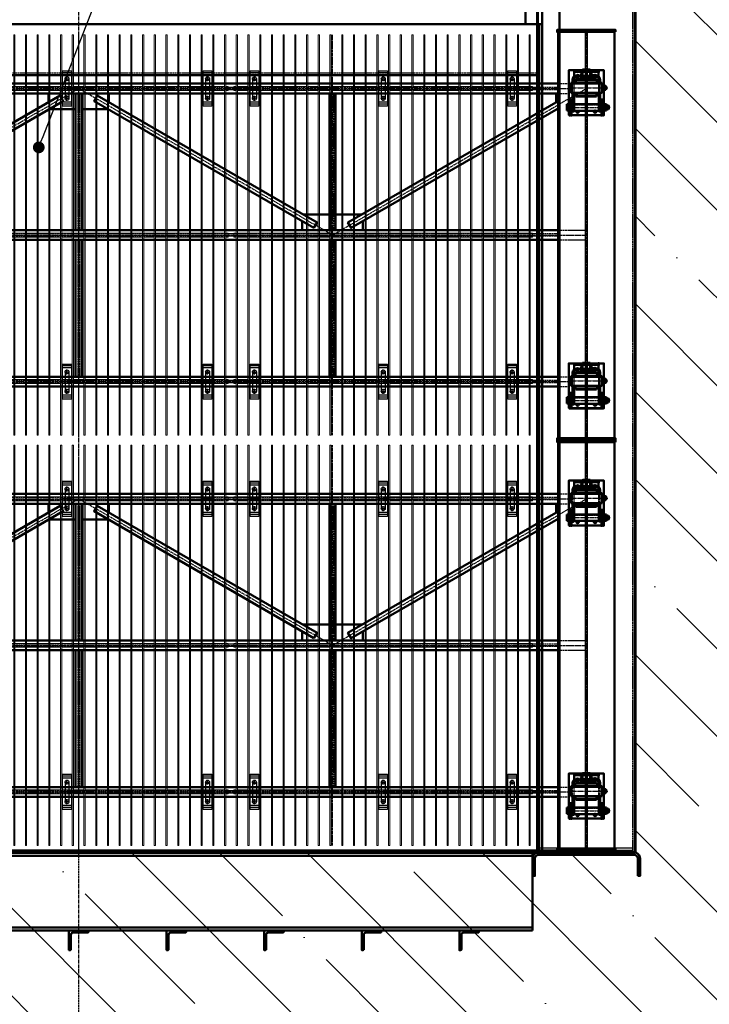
# Model space of a CAD drawing. Header units: millimetres. Extents: x 215401 to 282040, y -56103 to -5143.
# Tile 7 of 47: x 234284 to 237817, y -46934 to -41895. Entities that reach past the tile are written whole.
import ezdxf
from ezdxf import colors
from ezdxf.entities.mleader import LeaderData, LeaderLine
from ezdxf.math import Vec2, Vec3

# ---------------------------------------------------------------- set-up
doc = ezdxf.new("R2010")
doc.units = ezdxf.units.MM
for name, pattern in [('CENTER2', [28.575, 19.05, -3.175, 3.175, -3.175]), ('осевая', [50.8, 31.75, -6.35, 6.35, -6.35]), ('штриховая 04-2', [6, 4, -2])]:
    doc.linetypes.add(name, pattern=pattern)
for name, color, linetype, lineweight in [('ГТО-2_Бетон_060', 3, 'Continuous', 60), ('ГТО-2_Оси_025', 6, 'осевая', 25), ('ОЗиМ Линии', 7, 'Continuous', 25), ('ОЗиМ Металл', 1, 'Continuous', 50), ('ОЗиМ Металл тонкий', 221, 'Continuous', 15), ('ОЗиМ Металл штрих', 230, 'штриховая 04-2', 25), ('ОЗиМ Размеры', 2, 'Continuous', 35), ('ОЗИМ_Штриховка', 252, 'Continuous', 18)]:
    doc.layers.add(name, color=color, linetype=linetype, lineweight=lineweight)
doc.layers.add('ГТО-2_Штриховка_018', color=7, linetype='Continuous', lineweight=18, true_color=0x6b6b6b)
doc.layers.add('ОЗиМ Оси', color=4, linetype='CENTER2')
doc.styles.get("Standard").update_dxf_attribs({"font": 'arial.ttf'})

# ---------------------------------------------------------------- blocks, each defined once
blk = doc.blocks.new('A$C47311293')
at = {"layer": 'ОЗИМ_Штриховка'}
blk.add_hatch(color=256, dxfattribs=at).paths.add_polyline_path([(2628, 0), (2528, 0), (2528, -10), (2628, -10)])
h = blk.add_hatch(color=256, dxfattribs=at)
edge = h.paths.add_edge_path()
edge.add_line((2863, -130.2), (2863, -40.2))
edge.add_arc((2845, -40.2), 18, 0, 90)
edge.add_line((2845, -22.2), (2355, -22.2))
edge.add_arc((2355, -40.2), 18, 90, 180)
edge.add_line((2337, -40.2), (2337, -130.2))
edge.add_line((2337, -130.2), (2325, -130.2))
edge.add_line((2325, -130.2), (2325, -40.2))
edge.add_arc((2355, -40.2), 30, 90, 180, ccw=False)
edge.add_line((2355, -10.2), (2845, -10.2))
edge.add_arc((2845, -40.2), 30, 0, 90, ccw=False)
edge.add_line((2875, -40.2), (2875, -130.2))
edge.add_line((2875, -130.2), (2863, -130.2))
at = {"layer": 'ОЗиМ Металл'}
for p, q in [((2849.6, -10.5), (2850, 22490)), ((-2288, 4229.8), (2349.7, 4229.8)), ((2349.6, -10.5), (2349.7, 4229.8)), ((2349.7, 3968.5), (-2350.3, 3968.5)), ((-2528, 0, 0), (2528, 0, 0)), ((2325, -10.2), (-2325, -10.2)), ((-2325, -27.2), (2325, -27.2)), ((2325, -410.2), (2325, -10.2)), ((2325, -393.2), (-2325, -393.2)), ((2325, -410.2), (-2325, -410.2))]:
    blk.add_line(p, q, dxfattribs=at)
at = {"layer": 'ОЗиМ Металл', "elevation": 0}
for points in [[(2373, -1.2), (2463, -1.2), (2463, 4938.6), (2373, 4938.6)], [(2628, 0), (2528, 0), (2528, -10), (2628, -10)]]:
    blk.add_lwpolyline(points, close=True, dxfattribs=at)
at = {"layer": 'ОЗиМ Металл'}
blk.add_lwpolyline([(2288, 4229.8), (2373, 4229.8), (2373, 4319.8), (2288, 4319.8)], close=True, dxfattribs=at)
for points in [[(2863, -130.2), (2863, -40.2, 0.414214), (2845, -22.2), (2355, -22.2, 0.414214), (2337, -40.2), (2337, -130.2), (2325, -130.2), (2325, -40.2, -0.414214), (2355, -10.2), (2845, -10.2, -0.414214), (2875, -40.2), (2875, -130.2)], [(-40, -432), (-40, -506, -0.414214), (-44, -510), (-50, -510), (-50, -410), (50, -410), (50, -416, -0.414214), (46, -420), (-28, -420, 0.414214)], [(460, -432), (460, -506, -0.414214), (456, -510), (450, -510), (450, -410), (550, -410), (550, -416, -0.414214), (546, -420), (472, -420, 0.414214)], [(960, -432.2), (960, -506.2, -0.414214), (956, -510.2), (950, -510.2), (950, -410.2), (1050, -410.2), (1050, -416.2, -0.414214), (1046, -420.2), (972, -420.2, 0.414214)], [(1460, -432), (1460, -506, -0.414214), (1456, -510), (1450, -510), (1450, -410), (1550, -410), (1550, -416, -0.414214), (1546, -420), (1472, -420, 0.414214)], [(1960, -432.2), (1960, -506.2, -0.414214), (1956, -510.2), (1950, -510.2), (1950, -410.2), (2050, -410.2), (2050, -416.2, -0.414214), (2046, -420.2), (1972, -420.2, 0.414214)]]:
    blk.add_lwpolyline(points, format="xyb", close=True, dxfattribs=at)
at = {"layer": 'ОЗиМ Металл штрих'}
for p, q in [((2837.6, -10.5), (2838, 22490)), ((2361.6, -10.5), (2361.7, 4229.8)), ((2349.7, 3979.1), (-2350.3, 3979.1))]:
    blk.add_line(p, q, dxfattribs=at)
at = {"layer": 'ОЗиМ Металл штрих', "ltscale": 0.5}
for p, q in [((2361.7, -0.2), (2361.7, 4229.8)), ((2838.4, 12), (2362, 12)), ((2838.4, 0), (2362, 0))]:
    blk.add_line(p, q, dxfattribs=at)
blk = doc.blocks.new('ОЗиМ_Реш.')
at = {"layer": 'ОЗиМ Металл тонкий'}
for p, q in [((461184.8, 833016.3), (461184.8, 830966.3)), ((461184.8, 833016.3), (461190.8, 833016.3)), ((461190.8, 830966.3), (461190.8, 833016.3)), ((461244.8, 833016.3), (461244.8, 830966.3)), ((461244.8, 833016.3), (461250.8, 833016.3)), ((461250.8, 830966.3), (461250.8, 833016.3)), ((461304.8, 833016.3), (461304.8, 830966.3)), ((461304.8, 833016.3), (461310.8, 833016.3)), ((461310.8, 830966.3), (461310.8, 833016.3)), ((461364.8, 833016.3), (461364.8, 830966.3)), ((461364.8, 833016.3), (461370.8, 833016.3)), ((461370.8, 830966.3), (461370.8, 833016.3)), ((461424.8, 833016.3), (461424.8, 830966.3)), ((461424.8, 833016.3), (461430.8, 833016.3)), ((461430.8, 830966.3), (461430.8, 833016.3)), ((461484.8, 833016.3), (461484.8, 830966.3)), ((461484.8, 833016.3), (461490.8, 833016.3)), ((461490.8, 830966.3), (461490.8, 833016.3)), ((461544.8, 833016.3), (461544.8, 830966.3)), ((461544.8, 833016.3), (461550.8, 833016.3)), ((461550.8, 830966.3), (461550.8, 833016.3)), ((461604.8, 833016.3), (461604.8, 830966.3)), ((461604.8, 833016.3), (461610.8, 833016.3)), ((461610.8, 830966.3), (461610.8, 833016.3)), ((461664.8, 833016.3), (461664.8, 830966.3)), ((461664.8, 833016.3), (461670.8, 833016.3)), ((461670.8, 830966.3), (461670.8, 833016.3)), ((461724.8, 833016.3), (461724.8, 830966.3)), ((461724.8, 833016.3), (461730.8, 833016.3)), ((461730.8, 830966.3), (461730.8, 833016.3)), ((461784.8, 833016.3), (461784.8, 830966.3)), ((461784.8, 833016.3), (461790.8, 833016.3)), ((461790.8, 830966.3), (461790.8, 833016.3)), ((461844.8, 833016.3), (461844.8, 830966.3)), ((461844.8, 833016.3), (461850.8, 833016.3)), ((461850.8, 830966.3), (461850.8, 833016.3)), ((461904.8, 833016.3), (461904.8, 830966.3)), ((461904.8, 833016.3), (461910.8, 833016.3)), ((461910.8, 830966.3), (461910.8, 833016.3)), ((461964.8, 833016.3), (461964.8, 830966.3)), ((461964.8, 833016.3), (461970.8, 833016.3)), ((461970.8, 830966.3), (461970.8, 833016.3)), ((462024.8, 833016.3), (462024.8, 830966.3)), ((462024.8, 833016.3), (462030.8, 833016.3)), ((462030.8, 830966.3), (462030.8, 833016.3)), ((462084.8, 833016.3), (462084.8, 830966.3)), ((462084.8, 833016.3), (462090.8, 833016.3)), ((462090.8, 830966.3), (462090.8, 833016.3)), ((462144.8, 833016.3), (462144.8, 830966.3)), ((462144.8, 833016.3), (462150.8, 833016.3)), ((462150.8, 830966.3), (462150.8, 833016.3)), ((462204.8, 833016.3), (462204.8, 830966.3)), ((462204.8, 833016.3), (462210.8, 833016.3)), ((462210.8, 830966.3), (462210.8, 833016.3)), ((462264.8, 833016.3), (462264.8, 830966.3)), ((462264.8, 833016.3), (462270.8, 833016.3)), ((462270.8, 830966.3), (462270.8, 833016.3)), ((462324.8, 833016.3), (462324.8, 830966.3)), ((462324.8, 833016.3), (462330.8, 833016.3)), ((462330.8, 830966.3), (462330.8, 833016.3)), ((462384.8, 833016.3), (462384.8, 830966.3)), ((462384.8, 833016.3), (462390.8, 833016.3)), ((462390.8, 830966.3), (462390.8, 833016.3)), ((462444.8, 833016.3), (462444.8, 830966.3)), ((462444.8, 833016.3), (462450.8, 833016.3)), ((462450.8, 830966.3), (462450.8, 833016.3)), ((462504.8, 833016.3), (462504.8, 830966.3)), ((462504.8, 833016.3), (462510.8, 833016.3)), ((462510.8, 830966.3), (462510.8, 833016.3)), ((462564.8, 833016.3), (462564.8, 830966.3)), ((462564.8, 833016.3), (462570.8, 833016.3)), ((462570.8, 830966.3), (462570.8, 833016.3)), ((462624.8, 833016.3), (462624.8, 830966.3)), ((462624.8, 833016.3), (462630.8, 833016.3)), ((462630.8, 830966.3), (462630.8, 833016.3)), ((462684.8, 833016.3), (462684.8, 830966.3)), ((462684.8, 833016.3), (462690.8, 833016.3)), ((462690.8, 830966.3), (462690.8, 833016.3)), ((461172.8, 832751.3), (461184.8, 832751.3)), ((461172.8, 832751.3), (461172.8, 832731.3)), ((461172.8, 832731.3), (461184.8, 832731.3)), ((461190.8, 832751.3), (461244.8, 832751.3)), ((461190.8, 832731.3), (461244.8, 832731.3)), ((461250.8, 832751.3), (461304.8, 832751.3)), ((461250.8, 832731.3), (461304.8, 832731.3)), ((461310.8, 832751.3), (461364.8, 832751.3)), ((461310.8, 832731.3), (461364.8, 832731.3)), ((461370.8, 832751.3), (461424.8, 832751.3)), ((461370.8, 832731.3), (461424.8, 832731.3)), ((461430.8, 832751.3), (461484.8, 832751.3)), ((461430.8, 832731.3), (461484.8, 832731.3)), ((461490.8, 832751.3), (461544.8, 832751.3)), ((461490.8, 832731.3), (461544.8, 832731.3)), ((461550.8, 832751.3), (461604.8, 832751.3)), ((461550.8, 832731.3), (461604.8, 832731.3)), ((461610.8, 832751.3), (461664.8, 832751.3)), ((461610.8, 832731.3), (461664.8, 832731.3)), ((461670.8, 832751.3), (461724.8, 832751.3)), ((461670.8, 832731.3), (461724.8, 832731.3)), ((461730.8, 832751.3), (461784.8, 832751.3)), ((461730.8, 832731.3), (461784.8, 832731.3)), ((461790.8, 832751.3), (461844.8, 832751.3)), ((461790.8, 832731.3), (461844.8, 832731.3)), ((461850.8, 832751.3), (461904.8, 832751.3)), ((461850.8, 832731.3), (461904.8, 832731.3)), ((461910.8, 832751.3), (461964.8, 832751.3)), ((461910.8, 832731.3), (461964.8, 832731.3)), ((461970.8, 832751.3), (462024.8, 832751.3)), ((461970.8, 832731.3), (462024.8, 832731.3)), ((462030.8, 832751.3), (462084.8, 832751.3)), ((462030.8, 832731.3), (462084.8, 832731.3)), ((462090.8, 832751.3), (462144.8, 832751.3)), ((462090.8, 832731.3), (462144.8, 832731.3)), ((462150.8, 832751.3), (462204.8, 832751.3)), ((462150.8, 832731.3), (462204.8, 832731.3)), ((462210.8, 832751.3), (462264.8, 832751.3)), ((462210.8, 832731.3), (462264.8, 832731.3)), ((462270.8, 832751.3), (462324.8, 832751.3)), ((462270.8, 832731.3), (462324.8, 832731.3)), ((462330.8, 832751.3), (462384.8, 832751.3)), ((462330.8, 832731.3), (462384.8, 832731.3)), ((462390.8, 832751.3), (462444.8, 832751.3)), ((462390.8, 832731.3), (462444.8, 832731.3)), ((462450.8, 832751.3), (462504.8, 832751.3)), ((462450.8, 832731.3), (462504.8, 832731.3)), ((462510.8, 832751.3), (462564.8, 832751.3)), ((462510.8, 832731.3), (462564.8, 832731.3)), ((462570.8, 832751.3), (462624.8, 832751.3)), ((462570.8, 832731.3), (462624.8, 832731.3)), ((462630.8, 832751.3), (462684.8, 832751.3)), ((462630.8, 832731.3), (462684.8, 832731.3)), ((462702.8, 832751.3), (462690.8, 832751.3)), ((462702.8, 832731.3), (462690.8, 832731.3)), ((462702.8, 832751.3), (462702.8, 832731.3)), ((461172.8, 832001.3), (461184.8, 832001.3)), ((461172.8, 832001.3), (461172.8, 831981.3)), ((461172.8, 831981.3), (461184.8, 831981.3)), ((461190.8, 832001.3), (461244.8, 832001.3)), ((461190.8, 831981.3), (461244.8, 831981.3)), ((461250.8, 832001.3), (461304.8, 832001.3)), ((461250.8, 831981.3), (461304.8, 831981.3)), ((461310.8, 832001.3), (461364.8, 832001.3)), ((461310.8, 831981.3), (461364.8, 831981.3)), ((461370.8, 832001.3), (461424.8, 832001.3)), ((461370.8, 831981.3), (461424.8, 831981.3)), ((461430.8, 832001.3), (461484.8, 832001.3)), ((461430.8, 831981.3), (461484.8, 831981.3)), ((461490.8, 832001.3), (461544.8, 832001.3)), ((461490.8, 831981.3), (461544.8, 831981.3)), ((461550.8, 832001.3), (461604.8, 832001.3)), ((461550.8, 831981.3), (461604.8, 831981.3)), ((461610.8, 832001.3), (461664.8, 832001.3)), ((461610.8, 831981.3), (461664.8, 831981.3)), ((461670.8, 832001.3), (461724.8, 832001.3)), ((461670.8, 831981.3), (461724.8, 831981.3)), ((461730.8, 832001.3), (461784.8, 832001.3)), ((461730.8, 831981.3), (461784.8, 831981.3)), ((461790.8, 832001.3), (461844.8, 832001.3)), ((461790.8, 831981.3), (461844.8, 831981.3)), ((461850.8, 832001.3), (461904.8, 832001.3)), ((461850.8, 831981.3), (461904.8, 831981.3)), ((461910.8, 832001.3), (461964.8, 832001.3)), ((461910.8, 831981.3), (461964.8, 831981.3)), ((461970.8, 832001.3), (462024.8, 832001.3)), ((461970.8, 831981.3), (462024.8, 831981.3)), ((462030.8, 832001.3), (462084.8, 832001.3)), ((462030.8, 831981.3), (462084.8, 831981.3)), ((462090.8, 832001.3), (462144.8, 832001.3)), ((462090.8, 831981.3), (462144.8, 831981.3)), ((462150.8, 832001.3), (462204.8, 832001.3)), ((462150.8, 831981.3), (462204.8, 831981.3)), ((462210.8, 832001.3), (462264.8, 832001.3)), ((462210.8, 831981.3), (462264.8, 831981.3)), ((462270.8, 832001.3), (462324.8, 832001.3)), ((462270.8, 831981.3), (462324.8, 831981.3)), ((462330.8, 832001.3), (462384.8, 832001.3)), ((462330.8, 831981.3), (462384.8, 831981.3)), ((462390.8, 832001.3), (462444.8, 832001.3)), ((462390.8, 831981.3), (462444.8, 831981.3)), ((462450.8, 832001.3), (462504.8, 832001.3)), ((462450.8, 831981.3), (462504.8, 831981.3)), ((462510.8, 832001.3), (462564.8, 832001.3)), ((462510.8, 831981.3), (462564.8, 831981.3)), ((462570.8, 832001.3), (462624.8, 832001.3)), ((462570.8, 831981.3), (462624.8, 831981.3)), ((462630.8, 832001.3), (462684.8, 832001.3)), ((462630.8, 831981.3), (462684.8, 831981.3)), ((462702.8, 832001.3), (462690.8, 832001.3)), ((462702.8, 831981.3), (462690.8, 831981.3)), ((462702.8, 832001.3), (462702.8, 831981.3)), ((461172.8, 831251.3), (461184.8, 831251.3)), ((461172.8, 831251.3), (461172.8, 831231.3)), ((461172.8, 831231.3), (461184.8, 831231.3)), ((461190.8, 831251.3), (461244.8, 831251.3)), ((461190.8, 831231.3), (461244.8, 831231.3)), ((461250.8, 831251.3), (461304.8, 831251.3)), ((461250.8, 831231.3), (461304.8, 831231.3)), ((461310.8, 831251.3), (461364.8, 831251.3)), ((461310.8, 831231.3), (461364.8, 831231.3)), ((461370.8, 831251.3), (461424.8, 831251.3)), ((461370.8, 831231.3), (461424.8, 831231.3)), ((461430.8, 831251.3), (461484.8, 831251.3)), ((461430.8, 831231.3), (461484.8, 831231.3)), ((461490.8, 831251.3), (461544.8, 831251.3)), ((461490.8, 831231.3), (461544.8, 831231.3)), ((461550.8, 831251.3), (461604.8, 831251.3)), ((461550.8, 831231.3), (461604.8, 831231.3)), ((461610.8, 831251.3), (461664.8, 831251.3)), ((461610.8, 831231.3), (461664.8, 831231.3)), ((461670.8, 831251.3), (461724.8, 831251.3)), ((461670.8, 831231.3), (461724.8, 831231.3)), ((461730.8, 831251.3), (461784.8, 831251.3)), ((461730.8, 831231.3), (461784.8, 831231.3)), ((461790.8, 831251.3), (461844.8, 831251.3)), ((461790.8, 831231.3), (461844.8, 831231.3)), ((461850.8, 831251.3), (461904.8, 831251.3)), ((461850.8, 831231.3), (461904.8, 831231.3)), ((461910.8, 831251.3), (461964.8, 831251.3)), ((461910.8, 831231.3), (461964.8, 831231.3)), ((461970.8, 831251.3), (462024.8, 831251.3)), ((461970.8, 831231.3), (462024.8, 831231.3)), ((462030.8, 831251.3), (462084.8, 831251.3)), ((462030.8, 831231.3), (462084.8, 831231.3)), ((462090.8, 831251.3), (462144.8, 831251.3)), ((462090.8, 831231.3), (462144.8, 831231.3)), ((462150.8, 831251.3), (462204.8, 831251.3)), ((462150.8, 831231.3), (462204.8, 831231.3)), ((462210.8, 831251.3), (462264.8, 831251.3)), ((462210.8, 831231.3), (462264.8, 831231.3)), ((462270.8, 831251.3), (462324.8, 831251.3)), ((462270.8, 831231.3), (462324.8, 831231.3)), ((462330.8, 831251.3), (462384.8, 831251.3)), ((462330.8, 831231.3), (462384.8, 831231.3)), ((462390.8, 831251.3), (462444.8, 831251.3)), ((462390.8, 831231.3), (462444.8, 831231.3)), ((462450.8, 831251.3), (462504.8, 831251.3)), ((462450.8, 831231.3), (462504.8, 831231.3)), ((462510.8, 831251.3), (462564.8, 831251.3)), ((462510.8, 831231.3), (462564.8, 831231.3)), ((462570.8, 831251.3), (462624.8, 831251.3)), ((462570.8, 831231.3), (462624.8, 831231.3)), ((462630.8, 831251.3), (462684.8, 831251.3)), ((462630.8, 831231.3), (462684.8, 831231.3)), ((462702.8, 831251.3), (462690.8, 831251.3)), ((462702.8, 831231.3), (462690.8, 831231.3)), ((462702.8, 831251.3), (462702.8, 831231.3)), ((461184.8, 830966.3), (461190.8, 830966.3)), ((461244.8, 830966.3), (461250.8, 830966.3)), ((461304.8, 830966.3), (461310.8, 830966.3)), ((461364.8, 830966.3), (461370.8, 830966.3)), ((461424.8, 830966.3), (461430.8, 830966.3)), ((461484.8, 830966.3), (461490.8, 830966.3)), ((461544.8, 830966.3), (461550.8, 830966.3)), ((461604.8, 830966.3), (461610.8, 830966.3)), ((461664.8, 830966.3), (461670.8, 830966.3)), ((461724.8, 830966.3), (461730.8, 830966.3)), ((461784.8, 830966.3), (461790.8, 830966.3)), ((461844.8, 830966.3), (461850.8, 830966.3)), ((461904.8, 830966.3), (461910.8, 830966.3)), ((461964.8, 830966.3), (461970.8, 830966.3)), ((462024.8, 830966.3), (462030.8, 830966.3)), ((462084.8, 830966.3), (462090.8, 830966.3)), ((462144.8, 830966.3), (462150.8, 830966.3)), ((462204.8, 830966.3), (462210.8, 830966.3)), ((462264.8, 830966.3), (462270.8, 830966.3)), ((462324.8, 830966.3), (462330.8, 830966.3)), ((462384.8, 830966.3), (462390.8, 830966.3)), ((462444.8, 830966.3), (462450.8, 830966.3)), ((462504.8, 830966.3), (462510.8, 830966.3)), ((462564.8, 830966.3), (462570.8, 830966.3)), ((462624.8, 830966.3), (462630.8, 830966.3)), ((462684.8, 830966.3), (462690.8, 830966.3))]:
    blk.add_line(p, q, dxfattribs=at)
blk = doc.blocks.new('A$C009B3D35')
at = {"layer": 'ОЗиМ Линии'}
for p, q in [((76, 9), (76, 31)), ((108, 9), (108, 31)), ((276, 37), (276, 59)), ((308, 37), (308, 59))]:
    blk.add_line(p, q, dxfattribs=at)
for points in [[(401, 349), (404, 351), (406, 352), (407, 352), (409, 352), (410, 352), (411, 352), (412, 351), (414, 351), (415, 351), (416, 350), (417, 349), (419, 348)], [(405, 305), (407, 306), (410, 306), (413, 306), (415, 306), (418, 306), (421, 308)]]:
    blk.add_lwpolyline(points, dxfattribs=at)
at = {"layer": 'ОЗиМ Металл'}
for p, q in [((11, 69), (11, 409)), ((11, 409), (171, 409)), ((54, 409), (54, 393)), ((59, 438), (65, 441)), ((59, 413), (59, 438)), ((65, 409), (59, 413)), ((65, 441), (119, 441)), ((119, 409), (65, 409)), ((70, 441), (76, 438)), ((76, 413), (70, 409)), ((76, 438), (76, 413)), ((115, 441), (109, 438)), ((109, 438), (109, 413)), ((109, 413), (115, 409)), ((119, 441), (125, 438)), ((125, 413), (119, 409)), ((125, 438), (125, 413)), ((131, 409), (131, 393)), ((171, 409), (171, 383)), ((260, 403), (265, 406)), ((265, 406), (319, 406)), ((270, 406), (276, 403)), ((315, 406), (309, 403)), ((319, 406), (325, 403)), ((11, 393), (171, 393)), ((51, 381), (202, 381)), ((51, 365), (51, 381)), ((202, 365), (51, 365)), ((129, 387), (55, 387)), ((55, 387), (55, 381)), ((55, 381), (61, 381)), ((58, 365), (58, 113)), ((61, 381), (135, 381)), ((72, 387), (72, 393)), ((112, 387), (112, 393)), ((125, 365), (125, 113)), ((129, 381), (129, 387)), ((202, 381), (242, 381)), ((202, 365), (242, 365)), ((203, 349), (203, 137)), ((215, 349), (203, 349)), ((215, 357), (215, 129)), ((242, 357), (215, 357)), ((242, 399), (242, 79)), ((342, 399), (242, 399)), ((260, 403), (260, 399)), ((276, 403), (276, 399)), ((309, 403), (309, 399)), ((325, 403), (325, 399)), ((335, 79), (335, 399)), ((342, 79), (342, 399)), ((354, 381), (342, 381)), ((355, 365), (342, 365)), ((370, 357), (342, 357)), ((354, 381), (375, 381)), ((375, 365), (355, 365)), ((370, 129), (370, 357)), ((370, 348), (382, 348)), ((382, 348), (382, 136)), ((405, 305), (405, 144)), ((411, 363), (471, 363)), ((415, 306), (415, 190)), ((421, 308), (421, 288)), ((455, 115), (455, 363)), ((471, 363), (471, 115)), ((421, 288), (421, 292)), ((455, 278), (431, 278)), ((455, 289), (435, 289)), ((471, 278), (476, 278)), ((475, 278), (475, 200)), ((475, 278), (475, 278)), ((476, 278), (478, 276)), ((476, 200), (478, 202)), ((478, 276), (478, 202)), ((51, 113), (202, 113)), ((51, 97), (51, 113)), ((202, 113), (242, 113)), ((203, 137), (215, 137)), ((215, 129), (242, 129)), ((227, 129), (227, 129)), ((241, 113), (241, 113)), ((342, 129), (370, 129)), ((358, 113), (342, 113)), ((358, 113), (375, 113)), ((382, 136), (370, 136)), ((471, 115), (411, 115)), ((415, 190), (415, 144)), ((421, 190), (421, 144)), ((431, 200), (455, 200)), ((435, 189), (455, 189)), ((471, 200), (471, 200)), ((476, 200), (471, 200)), ((11, 85), (171, 85)), ((171, 69), (11, 69)), ((202, 97), (51, 97)), ((54, 85), (54, 69)), ((55, 97), (55, 91)), ((55, 91), (129, 91)), ((55, 69), (55, 63)), ((55, 63), (129, 63)), ((59, 60), (65, 63)), ((59, 35), (59, 60)), ((65, 31), (59, 35)), ((119, 31), (65, 31)), ((70, 63), (76, 60)), ((76, 35), (70, 31)), ((72, 91), (72, 85)), ((72, 13), (72, 31)), ((112, 13), (72, 13)), ((72, 13), (77, 8)), ((76, 60), (76, 35)), ((107, 8), (77, 8)), ((90, 51), (94, 51)), ((90, 43), (94, 43)), ((94, 51), (94, 51)), ((94, 51), (94, 51)), ((112, 13), (107, 8)), ((115, 63), (109, 60)), ((109, 60), (109, 35)), ((109, 35), (115, 31)), ((112, 91), (112, 85)), ((112, 13), (112, 31)), ((119, 63), (125, 60)), ((125, 35), (119, 31)), ((125, 60), (125, 35)), ((129, 91), (129, 97)), ((129, 63), (129, 69)), ((131, 85), (131, 69)), ((171, 95), (171, 69)), ((202, 97), (242, 97)), ((242, 79), (342, 79)), ((259, 62), (259, 79)), ((265, 59), (259, 62)), ((319, 59), (265, 59)), ((276, 62), (270, 59)), ((272, 41), (272, 59)), ((312, 41), (272, 41)), ((272, 41), (277, 36)), ((276, 79), (276, 62)), ((307, 36), (277, 36)), ((290, 79), (294, 79)), ((291, 71), (295, 71)), ((294, 79), (295, 79)), ((294, 79), (295, 79)), ((312, 41), (307, 36)), ((309, 79), (309, 62)), ((309, 62), (315, 59)), ((312, 41), (312, 59)), ((325, 62), (319, 59)), ((325, 79), (325, 62)), ((356, 97), (342, 97)), ((375, 97), (356, 97))]:
    blk.add_line(p, q, dxfattribs=at)
blk.add_circle((411, 329), 13, dxfattribs=at)
for centre, radius, start, end in [((92, 400), 41, 66.2864, 113.7136), ((92, 450), 41, 246.2864, 293.7136), ((292, 365), 41, 66.2864, 113.7136), ((51, 330), 14, 64.9092, 295.0908), ((191, 383), 20, 180, 185.9416), ((367, 328), 53, 24.6443, 87.6795), ((375, 335), 46, 15.5114, 90), ((375, 335), 30, 27.7998, 90), ((431, 288), 10, 180, 270), ((435, 279), 10, 90, 175.8005), ((51, 150), 14, 63.9299, 296.0701), ((369, 144), 46, 270, 0), ((375, 144), 46, 270, 0), ((375, 144), 30, 270, 0), ((411, 149), 13, 120.0354, 237.7021), ((431, 190), 10, 90, 180), ((411, 149), 13, 316.2091, 43.094), ((435, 199), 10, 185.4619, 270), ((92, 22), 41, 66.2864, 113.7136), ((92, 72), 41, 246.2864, 293.7136), ((90, 47), 4, 91.4107, 270.9245), ((94, 47), 4, 270, 90), ((191, 95), 20, 174.4632, 180), ((292, 100), 41, 246.2864, 293.7136), ((290, 75), 4, 91.4107, 270.9245), ((295, 75), 4, 270, 90)]:
    blk.add_arc(centre, radius, start, end, dxfattribs=at)
for p in [(11, 409), (11, 409), (268, 406), (285, 406), (11, 393), (52, 377), (55, 381), (72, 387), (92, 387), (92, 381), (112, 387), (129, 381), (252, 399), (411, 329), (455, 363), (455, 363), (455, 363), (455, 302), (455, 302), (455, 289), (455, 289), (455, 282), (455, 282), (441, 200), (441, 190), (445, 199), (455, 115), (471, 115), (471, 115), (11, 85), (11, 69), (55, 97), (59, 63), (72, 91), (92, 97), (92, 91), (92, 8), (112, 91), (129, 97)]:
    blk.add_point(p, dxfattribs=at)
at = {"layer": 'ОЗиМ Металл штрих', "ltscale": 0.8}
for p, q in [((63, 365), (63, 113)), ((118, 365), (118, 113)), ((242, 381), (342, 381)), ((242, 365), (342, 365)), ((242, 113), (342, 113)), ((242, 97), (342, 97))]:
    blk.add_line(p, q, dxfattribs=at)
at = {"layer": 'ОЗиМ Металл штрих', "ltscale": 0.53}
blk.add_line((215, 345), (242, 345), dxfattribs=at)
at = {"layer": 'ОЗиМ Металл штрих', "ltscale": 0.5}
for p, q in [((370, 345), (342, 345)), ((215, 140), (242, 140)), ((370, 140), (342, 140))]:
    blk.add_line(p, q, dxfattribs=at)
at = {"layer": 'ОЗиМ Оси', "ltscale": 0.5}
for p, q in [((92, 451), (92, 0)), ((292, 399), (292, 413)), ((292, 399), (292, 17)), ((471, 239), (0, 240)), ((102, 47), (82, 47)), ((303, 75), (282, 75))]:
    blk.add_line(p, q, dxfattribs=at)
at = {"layer": 'ОЗиМ Оси'}
for p, q in [((29, 330), (67, 330)), ((51, 348), (51, 311)), ((394, 329), (429, 329)), ((411, 349), (411, 310)), ((30, 150), (69, 150)), ((51, 170), (51, 127)), ((387, 149), (437, 149))]:
    blk.add_line(p, q, dxfattribs=at)
blk.add_point((471, 363), dxfattribs=at)
blk = doc.blocks.new('A$C41D7639D')
at = {"layer": 'ОЗиМ Линии'}
for p, q in [((-70, 3950), (-70, 3850)), ((-50, 3950), (-50, 3850)), ((650, 3950), (650, 3850)), ((670, 3950), (670, 3850)), ((890, 3950), (890, 3850)), ((910, 3950), (910, 3850)), ((1550, 3950), (1550, 3850)), ((1570, 3950), (1570, 3850)), ((2210, 3950), (2210, 3850)), ((2230, 3950), (2230, 3850)), ((-70, 2450), (-70, 2350)), ((-50, 2450), (-50, 2350)), ((650, 2450), (650, 2350)), ((670, 2450), (670, 2350)), ((890, 2450), (890, 2350)), ((910, 2450), (910, 2350)), ((1550, 2450), (1550, 2350)), ((1570, 2450), (1570, 2350)), ((2210, 2450), (2210, 2350)), ((2230, 2450), (2230, 2350)), ((-70, 1850), (-70, 1750)), ((-50, 1850), (-50, 1750)), ((650, 1850), (650, 1750)), ((670, 1850), (670, 1750)), ((890, 1850), (890, 1750)), ((910, 1850), (910, 1750)), ((1550, 1850), (1550, 1750)), ((1570, 1850), (1570, 1750)), ((2210, 1850), (2210, 1750)), ((2230, 1850), (2230, 1750)), ((-70, 350), (-70, 250)), ((-50, 350), (-50, 250)), ((650, 350), (650, 250)), ((670, 350), (670, 250)), ((890, 350), (890, 250)), ((910, 350), (910, 250)), ((1550, 350), (1550, 250)), ((1570, 350), (1570, 250)), ((2210, 350), (2210, 250)), ((2230, 350), (2230, 250))]:
    blk.add_line(p, q, dxfattribs=at)
for points in [[(-37.5, 3810), (-82.5, 3810), (-82.5, 3990), (-37.5, 3990)], [(682.5, 3810), (637.5, 3810), (637.5, 3990), (682.5, 3990)], [(922.5, 3810), (877.5, 3810), (877.5, 3990), (922.5, 3990)], [(1582.5, 3810), (1537.5, 3810), (1537.5, 3990), (1582.5, 3990)], [(2242.5, 3810), (2197.5, 3810), (2197.5, 3990), (2242.5, 3990)], [(-37.5, 2310), (-82.5, 2310), (-82.5, 2490), (-37.5, 2490)], [(682.5, 2310), (637.5, 2310), (637.5, 2490), (682.5, 2490)], [(922.5, 2310), (877.5, 2310), (877.5, 2490), (922.5, 2490)], [(1582.5, 2310), (1537.5, 2310), (1537.5, 2490), (1582.5, 2490)], [(2242.5, 2310), (2197.5, 2310), (2197.5, 2490), (2242.5, 2490)], [(-37.5, 1710), (-82.5, 1710), (-82.5, 1890), (-37.5, 1890)], [(682.5, 1710), (637.5, 1710), (637.5, 1890), (682.5, 1890)], [(922.5, 1710), (877.5, 1710), (877.5, 1890), (922.5, 1890)], [(1582.5, 1710), (1537.5, 1710), (1537.5, 1890), (1582.5, 1890)], [(2242.5, 1710), (2197.5, 1710), (2197.5, 1890), (2242.5, 1890)], [(-37.5, 210), (-82.5, 210), (-82.5, 390), (-37.5, 390)], [(682.5, 210), (637.5, 210), (637.5, 390), (682.5, 390)], [(922.5, 210), (877.5, 210), (877.5, 390), (922.5, 390)], [(1582.5, 210), (1537.5, 210), (1537.5, 390), (1582.5, 390)], [(2242.5, 210), (2197.5, 210), (2197.5, 390), (2242.5, 390)]]:
    blk.add_lwpolyline(points, close=True, dxfattribs=at)
for centre in [(-60, 3950), (660, 3950), (900, 3950), (1560, 3950), (2220, 3950), (-60, 3850), (660, 3850), (900, 3850), (1560, 3850), (2220, 3850), (-60, 2450), (660, 2450), (900, 2450), (1560, 2450), (2220, 2450), (-60, 2350), (660, 2350), (900, 2350), (1560, 2350), (2220, 2350), (-60, 1850), (660, 1850), (900, 1850), (1560, 1850), (2220, 1850), (-60, 1750), (660, 1750), (900, 1750), (1560, 1750), (2220, 1750), (-60, 350), (660, 350), (900, 350), (1560, 350), (2220, 350), (-60, 250), (660, 250), (900, 250), (1560, 250), (2220, 250)]:
    blk.add_circle(centre, 10, dxfattribs=at)
at = {"layer": 'ОЗиМ Металл'}
for p, q in [((2455, 3925), (-2455, 3925)), ((2455, 3875), (-2455, 3875)), ((-16, 3175), (-16, 3875)), ((16, 3175), (16, 3875)), ((1284, 3175), (1284, 3875)), ((1316, 3175), (1316, 3875)), ((2455, 3175), (-2455, 3175)), ((2455, 3125), (-2455, 3125)), ((-16, 2425), (-16, 3125)), ((16, 2425), (16, 3125)), ((1284, 2425), (1284, 3125)), ((1316, 2425), (1316, 3125)), ((2455, 2425), (-2455, 2425)), ((2455, 2375), (-2455, 2375)), ((2455, 1825), (-2455, 1825)), ((2455, 1775), (-2455, 1775)), ((-16, 1075), (-16, 1775)), ((16, 1075), (16, 1775)), ((1284, 1075), (1284, 1775)), ((1316, 1075), (1316, 1775)), ((2455, 1075), (-2455, 1075)), ((2455, 1025), (-2455, 1025)), ((-16, 325), (-16, 1025)), ((16, 325), (16, 1025)), ((1284, 325), (1284, 1025)), ((1316, 325), (1316, 1025)), ((2455, 325), (-2455, 325)), ((2455, 275), (-2455, 275))]:
    blk.add_line(p, q, dxfattribs=at)
for points in [[(2750, 4190), (2450, 4190), (2450, 4200), (2750, 4200)], [(2745, 2110), (2455, 2110), (2455, 4190), (2745, 4190)], [(2510.2, 3763.3), (2690.2, 3763.3), (2690.2, 3993.3), (2510.2, 3993.3)], [(-1205.1, 3186.5), (-79.1, 3836.1), (-95.1, 3863.9), (-1221.1, 3214.2)], [(1205.1, 3186.5), (79.1, 3836.1), (95.1, 3863.9), (1221.1, 3214.2)], [(2510.2, 2263.3), (2690.2, 2263.3), (2690.2, 2493.3), (2510.2, 2493.3)], [(2750, 2100), (2450, 2100), (2450, 2110), (2750, 2110)], [(2750, 2090), (2450, 2090), (2450, 2100), (2750, 2100)], [(2745, 10), (2455, 10), (2455, 2090), (2745, 2090)], [(2510.2, 1663.3), (2690.2, 1663.3), (2690.2, 1893.3), (2510.2, 1893.3)], [(-1205.1, 1086.5), (-79.1, 1736.1), (-95.1, 1763.9), (-1221.1, 1114.2)], [(1205.1, 1086.5), (79.1, 1736.1), (95.1, 1763.9), (1221.1, 1114.2)], [(2510.2, 163.3), (2690.2, 163.3), (2690.2, 393.3), (2510.2, 393.3)], [(2750, 0), (2450, 0), (2450, 10), (2750, 10)]]:
    blk.add_lwpolyline(points, close=True, dxfattribs=at)
for points in [[(-155, 3875), (-155, 3829.3)], [(155, 3875), (155, 3829.3)], [(2455, 3835), (1378.9, 3214.2), (1394.9, 3186.5), (2455, 3798.1)], [(2445, 3875), (2445, 3829.3)], [(-152.2, 3794), (-16, 3794)], [(152.2, 3794), (16, 3794)], [(2447.8, 3794), (2455, 3794)], [(1148.7, 3256), (1284, 3256)], [(1451.3, 3256), (1316, 3256)], [(1145, 3175), (1145, 3221.2)], [(1455, 3175), (1455, 3221.2)], [(-155, 1775), (-155, 1729.3)], [(155, 1775), (155, 1729.3)], [(2445, 1775), (2445, 1729.3)], [(2455, 1735), (1378.9, 1114.2), (1394.9, 1086.5), (2455, 1698.1)], [(-152.2, 1694), (-16, 1694)], [(152.2, 1694), (16, 1694)], [(2447.8, 1694), (2455, 1694)], [(1145, 1075), (1145, 1121.2)], [(1148.7, 1156), (1284, 1156)], [(1451.3, 1156), (1316, 1156)], [(1455, 1075), (1455, 1121.2)]]:
    blk.add_lwpolyline(points, dxfattribs=at)
at = {"layer": 'ОЗиМ Металл штрих', "ltscale": 0.7}
for p, q in [((-37.5, 3980), (-82.5, 3980)), ((-37.5, 3970), (-82.5, 3970)), ((682.5, 3980), (637.5, 3980)), ((682.5, 3970), (637.5, 3970)), ((922.5, 3980), (877.5, 3980)), ((922.5, 3970), (877.5, 3970)), ((1582.5, 3980), (1537.5, 3980)), ((1582.5, 3970), (1537.5, 3970)), ((2242.5, 3980), (2197.5, 3980)), ((2242.5, 3970), (2197.5, 3970)), ((-37.5, 3900), (-82.5, 3900)), ((682.5, 3900), (637.5, 3900)), ((922.5, 3900), (877.5, 3900)), ((1582.5, 3900), (1537.5, 3900)), ((2242.5, 3900), (2197.5, 3900)), ((-37.5, 3830), (-82.5, 3830)), ((682.5, 3830), (637.5, 3830)), ((922.5, 3830), (877.5, 3830)), ((1582.5, 3830), (1537.5, 3830)), ((2242.5, 3830), (2197.5, 3830)), ((-37.5, 3820), (-82.5, 3820)), ((682.5, 3820), (637.5, 3820)), ((922.5, 3820), (877.5, 3820)), ((1582.5, 3820), (1537.5, 3820)), ((2242.5, 3820), (2197.5, 3820)), ((-37.5, 2480), (-82.5, 2480)), ((-37.5, 2470), (-82.5, 2470)), ((682.5, 2480), (637.5, 2480)), ((682.5, 2470), (637.5, 2470)), ((922.5, 2480), (877.5, 2480)), ((922.5, 2470), (877.5, 2470)), ((1582.5, 2480), (1537.5, 2480)), ((1582.5, 2470), (1537.5, 2470)), ((2242.5, 2480), (2197.5, 2480)), ((2242.5, 2470), (2197.5, 2470)), ((-37.5, 2400), (-82.5, 2400)), ((682.5, 2400), (637.5, 2400)), ((922.5, 2400), (877.5, 2400)), ((1582.5, 2400), (1537.5, 2400)), ((2242.5, 2400), (2197.5, 2400)), ((-37.5, 2330), (-82.5, 2330)), ((-37.5, 2320), (-82.5, 2320)), ((682.5, 2330), (637.5, 2330)), ((682.5, 2320), (637.5, 2320)), ((922.5, 2330), (877.5, 2330)), ((922.5, 2320), (877.5, 2320)), ((1582.5, 2330), (1537.5, 2330)), ((1582.5, 2320), (1537.5, 2320)), ((2242.5, 2330), (2197.5, 2330)), ((2242.5, 2320), (2197.5, 2320)), ((-37.5, 1880), (-82.5, 1880)), ((-37.5, 1870), (-82.5, 1870)), ((682.5, 1880), (637.5, 1880)), ((682.5, 1870), (637.5, 1870)), ((922.5, 1880), (877.5, 1880)), ((922.5, 1870), (877.5, 1870)), ((1582.5, 1880), (1537.5, 1880)), ((1582.5, 1870), (1537.5, 1870)), ((2242.5, 1880), (2197.5, 1880)), ((2242.5, 1870), (2197.5, 1870)), ((-37.5, 1800), (-82.5, 1800)), ((682.5, 1800), (637.5, 1800)), ((922.5, 1800), (877.5, 1800)), ((1582.5, 1800), (1537.5, 1800)), ((2242.5, 1800), (2197.5, 1800)), ((-37.5, 1730), (-82.5, 1730)), ((-37.5, 1720), (-82.5, 1720)), ((682.5, 1730), (637.5, 1730)), ((682.5, 1720), (637.5, 1720)), ((922.5, 1730), (877.5, 1730)), ((922.5, 1720), (877.5, 1720)), ((1582.5, 1730), (1537.5, 1730)), ((1582.5, 1720), (1537.5, 1720)), ((2242.5, 1730), (2197.5, 1730)), ((2242.5, 1720), (2197.5, 1720)), ((-37.5, 380), (-82.5, 380)), ((-37.5, 370), (-82.5, 370)), ((682.5, 380), (637.5, 380)), ((682.5, 370), (637.5, 370)), ((922.5, 380), (877.5, 380)), ((922.5, 370), (877.5, 370)), ((1582.5, 380), (1537.5, 380)), ((1582.5, 370), (1537.5, 370)), ((2242.5, 380), (2197.5, 380)), ((2242.5, 370), (2197.5, 370)), ((-37.5, 300), (-82.5, 300)), ((682.5, 300), (637.5, 300)), ((922.5, 300), (877.5, 300)), ((1582.5, 300), (1537.5, 300)), ((2242.5, 300), (2197.5, 300)), ((-37.5, 230), (-82.5, 230)), ((-37.5, 220), (-82.5, 220)), ((682.5, 230), (637.5, 230)), ((682.5, 220), (637.5, 220)), ((922.5, 230), (877.5, 230)), ((922.5, 220), (877.5, 220)), ((1582.5, 230), (1537.5, 230)), ((1582.5, 220), (1537.5, 220)), ((2242.5, 230), (2197.5, 230)), ((2242.5, 220), (2197.5, 220))]:
    blk.add_line(p, q, dxfattribs=at)
at = {"layer": 'ОЗиМ Металл штрих'}
for p, q in [((2455, 3906), (-2455, 3906)), ((2455, 3894), (-2455, 3894)), ((2455, 3925), (2510.2, 3925)), ((-5, 3875), (-5, 3175)), ((5, 3875), (5, 3175)), ((1295, 3875), (1295, 3175)), ((1305, 3875), (1305, 3175)), ((2455, 3875), (2510.2, 3875)), ((2455, 3175), (2595, 3175)), ((2455, 3156), (-2455, 3156)), ((2455, 3144), (-2455, 3144)), ((-5, 3125), (-5, 2425)), ((5, 3125), (5, 2425)), ((1295, 3125), (1295, 2425)), ((1305, 3125), (1305, 2425)), ((2455, 3125), (2595, 3125)), ((2455, 2425), (2510.2, 2425)), ((2455, 2406), (-2455, 2406)), ((2455, 2394), (-2455, 2394)), ((2455, 2375), (2510.2, 2375)), ((2455, 1825), (2510.2, 1825)), ((2455, 1806), (-2455, 1806)), ((2455, 1794), (-2455, 1794)), ((-5, 1775), (-5, 1075)), ((5, 1775), (5, 1075)), ((1295, 1775), (1295, 1075)), ((1305, 1775), (1305, 1075)), ((2455, 1775), (2510.2, 1775)), ((2455, 1075), (2595, 1075)), ((2455, 1056), (-2455, 1056)), ((2455, 1044), (-2455, 1044)), ((-5, 1025), (-5, 325)), ((5, 1025), (5, 325)), ((1295, 1025), (1295, 325)), ((1305, 1025), (1305, 325)), ((2455, 1025), (2595, 1025)), ((2455, 306), (-2455, 306)), ((2455, 325), (2510.2, 325)), ((2455, 294), (-2455, 294)), ((2455, 275), (2510.2, 275))]:
    blk.add_line(p, q, dxfattribs=at)
at = {"layer": 'ОЗиМ Металл штрих', "ltscale": 0.7}
for points in [[(2605, 2110), (2595, 2110), (2595, 4190), (2605, 4190)], [(2605, 10), (2595, 10), (2595, 2090), (2605, 2090)]]:
    blk.add_lwpolyline(points, close=True, dxfattribs=at)
at = {"layer": 'ОЗиМ Оси', "ltscale": 0.7}
for p, q in [((2600, 2110), (2600, 4190)), ((0, 2125), (0, 4175)), ((1300, 2125), (1300, 4175)), ((-2498.4, 3900), (2516.9, 3899.9)), ((-1300, 3150), (0, 3900)), ((1300, 3150), (0, 3900)), ((1300, 3150), (2600, 3900)), ((-2600, 3150), (2600, 3150)), ((-2498.4, 2400), (2516.9, 2400)), ((0, 0), (0, 2075)), ((1300, 25), (1300, 2075)), ((2600, 10), (2600, 2090)), ((-2498.4, 1800), (2516.9, 1799.9)), ((-1300, 1050), (0, 1800)), ((1300, 1050), (0, 1800)), ((1300, 1050), (2600, 1800)), ((-2600, 1050), (2600, 1050)), ((-2498.4, 300), (2516.9, 300))]:
    blk.add_line(p, q, dxfattribs=at)
at = {"layer": 'ОЗиМ Оси'}
for p, q in [((-73, 3950), (-47, 3950)), ((-60, 3937), (-60, 3963)), ((647, 3950), (673, 3950)), ((660, 3937), (660, 3963)), ((887, 3950), (913, 3950)), ((900, 3937), (900, 3963)), ((1547, 3950), (1573, 3950)), ((1560, 3937), (1560, 3963)), ((2207, 3950), (2233, 3950)), ((2220, 3937), (2220, 3963)), ((-73, 3850), (-47, 3850)), ((-60, 3837), (-60, 3863)), ((647, 3850), (673, 3850)), ((660, 3837), (660, 3863)), ((887, 3850), (913, 3850)), ((900, 3837), (900, 3863)), ((1547, 3850), (1573, 3850)), ((1560, 3837), (1560, 3863)), ((2207, 3850), (2233, 3850)), ((2220, 3837), (2220, 3863)), ((-73, 2450), (-47, 2450)), ((-60, 2437), (-60, 2463)), ((647, 2450), (673, 2450)), ((660, 2437), (660, 2463)), ((887, 2450), (913, 2450)), ((900, 2437), (900, 2463)), ((1547, 2450), (1573, 2450)), ((1560, 2437), (1560, 2463)), ((2207, 2450), (2233, 2450)), ((2220, 2437), (2220, 2463)), ((-73, 2350), (-47, 2350)), ((-60, 2337), (-60, 2363)), ((647, 2350), (673, 2350)), ((660, 2337), (660, 2363)), ((887, 2350), (913, 2350)), ((900, 2337), (900, 2363)), ((1547, 2350), (1573, 2350)), ((1560, 2337), (1560, 2363)), ((2207, 2350), (2233, 2350)), ((2220, 2337), (2220, 2363)), ((-73, 1850), (-47, 1850)), ((-60, 1837), (-60, 1863)), ((647, 1850), (673, 1850)), ((660, 1837), (660, 1863)), ((887, 1850), (913, 1850)), ((900, 1837), (900, 1863)), ((1547, 1850), (1573, 1850)), ((1560, 1837), (1560, 1863)), ((2207, 1850), (2233, 1850)), ((2220, 1837), (2220, 1863)), ((-73, 1750), (-47, 1750)), ((-60, 1737), (-60, 1763)), ((647, 1750), (673, 1750)), ((660, 1737), (660, 1763)), ((887, 1750), (913, 1750)), ((900, 1737), (900, 1763)), ((1547, 1750), (1573, 1750)), ((1560, 1737), (1560, 1763)), ((2207, 1750), (2233, 1750)), ((2220, 1737), (2220, 1763)), ((-60, 337), (-60, 363)), ((660, 337), (660, 363)), ((900, 337), (900, 363)), ((1560, 337), (1560, 363)), ((2220, 337), (2220, 363)), ((-73, 350), (-47, 350)), ((647, 350), (673, 350)), ((887, 350), (913, 350)), ((1547, 350), (1573, 350)), ((2207, 350), (2233, 350)), ((-60, 237), (-60, 263)), ((660, 237), (660, 263)), ((900, 237), (900, 263)), ((1560, 237), (1560, 263)), ((2220, 237), (2220, 263)), ((-73, 250), (-47, 250)), ((647, 250), (673, 250)), ((887, 250), (913, 250)), ((1547, 250), (1573, 250)), ((2207, 250), (2233, 250))]:
    blk.add_line(p, q, dxfattribs=at)
at = {"layer": 'ОЗиМ Оси', "ltscale": 0.7, "xscale": 0.5, "yscale": 0.5, "zscale": 0.5, "rotation": 90}
for p in [(2720, 3757.6), (2720, 2257.6), (2720, 1657.6), (2720, 157.6)]:
    blk.add_blockref('A$C009B3D35', p, dxfattribs=at)
at = {"layer": 'ОЗиМ Размеры'}
for p in [(-461937.8, -828841.3), (-460377.8, -828841.3), (-461937.8, -830941.3), (-460377.8, -830941.3)]:
    blk.add_blockref('ОЗиМ_Реш.', p, dxfattribs=at)
blk = doc.blocks.new('_Dot')
at = {"color": 0, "linetype": 'ByBlock', "lineweight": -2}
blk.add_line((-0.5, 0), (-1, 0), dxfattribs=at)
at = {"color": 0, "linetype": 'ByBlock', "const_width": 0.5}
blk.add_lwpolyline([(-0.25, 0, 1), (0.25, 0, 1)], format="xyb", close=True, dxfattribs=at)

msp = doc.modelspace()

# ---------------------------------------------------------------- hatches: boundary and pattern name
at = {"layer": 'ГТО-2_Штриховка_018'}
h = msp.add_hatch(dxfattribs=at)
h.set_pattern_fill('ANSI35', color=256, scale=100, angle=90)
h.set_pattern_definition([(135, (-199351.9, -1322687.87), (-449.0128, -449.0128), []), (135, (-199351.9, -1322238.85), (-449.0128, -449.0128), [793.75, -158.75, 0, -158.75])])
edge = h.paths.add_edge_path()
edge.add_line((224736.2, -23657.3), (223561.4, -23657.3))
edge.add_line((223561.4, -23657.3), (223561.4, -29157.3))
edge.add_line((223561.4, -29157.3), (224086.2, -29157.3))
edge.add_line((224086.2, -29157.3), (218836.2, -29157.3))
edge.add_line((218836.2, -29157.3), (217861.4, -29157.3))
edge.add_line((217861.4, -29157.3), (217861.4, -23657.3))
edge.add_line((217861.4, -23657.3), (216659, -23657.3))
edge.add_line((216659, -23657.3), (216659, -28896))
edge.add_line((216659, -28896), (217821.1, -29157.5))
edge.add_line((217821.1, -29157.5), (218608.8, -29196.9))
edge.add_arc((218628.2, -29212.6), 25, -38.9255, 141.0745, ccw=False)
edge.add_arc((218628.2, -29212.6), 25, 141.0745, 321.0745, ccw=False)
edge.add_line((218608.8, -29196.9), (217821.1, -29157.5))
edge.add_line((217821.1, -29157.5), (216659, -28896))
edge.add_line((216659, -28896), (216659, -29657.3))
edge.add_line((216659, -29657.3), (218111.4, -30257.3))
edge.add_line((218111.4, -30257.3), (218111.4, -47957.3))
edge.add_line((218111.4, -47957.3), (220336.2, -47957.3))
edge.add_line((220336.2, -47957.3), (222926.2, -49157.3))
edge.add_line((222926.2, -49157.3), (227586.2, -49157.3))
edge.add_line((227586.2, -49157.3), (227586.2, -46157.3))
edge.add_line((227586.2, -46157.3), (224736.2, -46157.3))
edge.add_line((224736.2, -46157.3), (224736.2, -23657.3))
h.paths.add_polyline_path([(220336.2, -41257.3), (223786.2, -41257.3), (223786.2, -44907.3), (220336.2, -44907.3)], flags=16)
h.paths.add_polyline_path([(220336.2, -40757.3), (220336.2, -37157.3), (223786.2, -37157.3), (223786.2, -40757.3)], flags=16)
h.paths.add_polyline_path([(220336.2, -36657.3), (220336.2, -29657.3), (223786.2, -29657.3), (223786.2, -36657.3)], flags=16)
h.paths.add_polyline_path([(234586.2, -46157.3), (227586.2, -46157.3), (227586.2, -49157.3), (234586.2, -49157.3)])
h.paths.add_polyline_path([(238736.2, -23657.3), (237436.2, -23657.3), (237436.2, -46157.3), (238736.2, -46157.3)])
h.paths.add_polyline_path([(241586.2, -46157.3), (234586.2, -46157.3), (234586.2, -49157.3), (241586.2, -49157.3)])
h.paths.add_polyline_path([(248586.2, -46157.3), (241586.2, -46157.3), (241586.2, -49157.3), (248586.2, -49157.3)])
h.paths.add_polyline_path([(245736.2, -23657.3), (244436.2, -23657.3), (244436.2, -46157.3), (245736.2, -46157.3)])
h.paths.add_polyline_path([(252736.2, -23657.3), (251436.2, -23657.3), (251436.2, -46157.3), (252736.2, -46157.3)])
h.paths.add_polyline_path([(255586.2, -46157.3), (248586.2, -46157.3), (248586.2, -49157.3), (255586.2, -49157.3)])
h.paths.add_polyline_path([(262586.2, -46157.3), (255586.2, -46157.3), (255586.2, -49157.3), (262586.2, -49157.3)])
h.paths.add_polyline_path([(259736.2, -23657.3), (258436.2, -23657.3), (258436.2, -46157.3), (259736.2, -46157.3)])

# ---------------------------------------------------------------- linework, layer by layer
at = {"layer": 'ГТО-2_Бетон_060'}
for p, q in [((236936.2, -23657.3), (236936.2, -46157.3)), ((237436.2, -23657.3), (237436.2, -46157.3)), ((231736.2, -46157.3), (237436.2, -46157.3))]:
    msp.add_line(p, q, dxfattribs=at)
at = {"layer": 'ГТО-2_Оси_025', "ltscale": 0.5}
msp.add_line((234586.2, -22017.3), (234586.2, -50147.7), dxfattribs=at)

# ---------------------------------------------------------------- block references
at = {"color": 5}
for name, p in [('A$C47311293', (234586.6, -46147.1)), ('A$C41D7639D', (234586.6, -46147.1, 0))]:
    msp.add_blockref(name, p, dxfattribs=at)

# ---------------------------------------------------------------- leaders
at = {"layer": 'ОЗиМ Линии'}
ml = msp.add_multileader_mtext('Standard', dxfattribs=at)
ml.set_content('{\\Fromans|c0;  }', color=256)
ml.set_leader_properties()
ml.set_arrow_properties(name='DOT')
ml.build(insert=Vec2(0, 0))
ml.multileader.update_dxf_attribs({"dogleg_length": 60, "arrow_head_size": 60})
ctx = ml.context
ctx.base_point, ctx.char_height, ctx.arrow_head_size, ctx.landing_gap_size, ctx.plane_origin = Vec3(235577.2, -40397.5), 400, 60, 1, Vec3(236391.6, -42718.7)
notes = []
notes.append((ctx, [(1, (1, 1, 0), (235218.5, -40397.5), (1, 0), 358.7, [(0, [(234382.1, -42548.3)], 0, [])])]))
ctx.mtext.insert, ctx.mtext.flow_direction = Vec3(235578.2, -40197.5), 5
for ctx, leaders in notes:
    for number, flags, end, landing, length, lines in leaders:
        leader = LeaderData()
        leader.index, (leader.has_last_leader_line, leader.has_dogleg_vector, leader.attachment_direction) = number, flags
        leader.last_leader_point, leader.dogleg_vector, leader.dogleg_length = Vec3(end), Vec3(landing), length
        for number, points, colour, breaks in lines:
            line = LeaderLine()
            line.index, line.vertices, line.color, line.breaks = number, Vec3.list(points), colors.encode_raw_color(colour), breaks
            leader.lines.append(line)
        ctx.leaders.append(leader)

doc.saveas('drawing.dxf')
